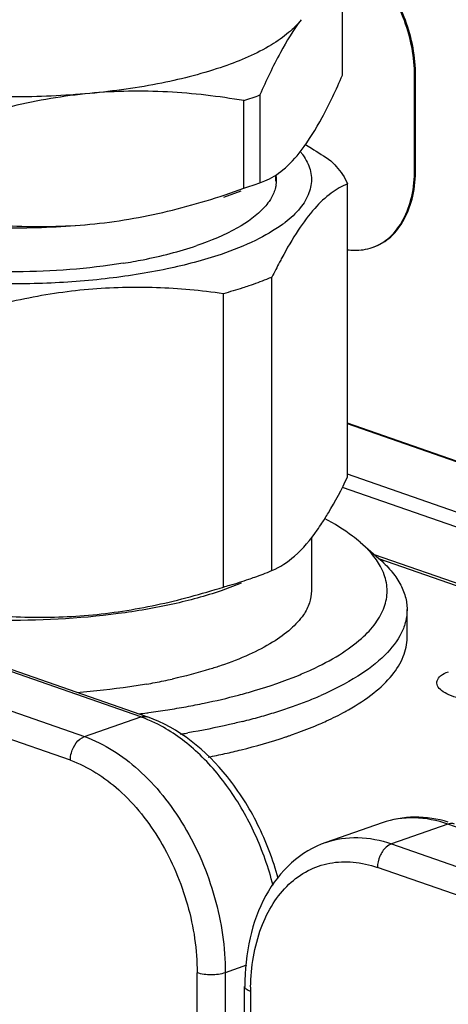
# Model space of a CAD drawing. Header units: millimetres. Extents: x -153 to 753, y 50 to 636.
# Tile 23 of 30: x 591 to 613, y 190 to 240. Entities that reach past the tile are written whole.
import ezdxf

# ---------------------------------------------------------------- set-up
doc = ezdxf.new("R2010")
doc.units = ezdxf.units.MM
doc.header["$LTSCALE"] = 23.1
doc.layers.get('0').update_dxf_attribs({"linetype": 'CONTINUOUS'})

msp = doc.modelspace()

# ---------------------------------------------------------------- linework, layer by layer
at = {"color": 7, "linetype": 'CONTINUOUS'}
for p, q in [((607.484, 237.05), (607.484, 241.447)), ((611.104, 232.336), (611.104, 237.022)), ((611.154, 232.353), (611.154, 237.04)), ((603.343, 236.06), (603.343, 231.663)), ((602.535, 231.381), (602.535, 235.778)), ((604.125, 232.045), (604.125, 231.735)), ((520.478, 231.808), (597.694, 204.881)), ((603.343, 231.663), (603.586, 231.75)), ((607.739, 216.902), (607.739, 231.609)), ((601.532, 230.931), (602.402, 231.261)), ((608.98, 228.415), (609.03, 228.433)), ((603.946, 212.217), (603.946, 226.924)), ((601.506, 211.389), (601.506, 226.096)), ((620.062, 215.314), (607.739, 219.609)), ((620.011, 215.296), (607.739, 219.574)), ((620.011, 212.77), (607.739, 217.048)), ((605.925, 213.884), (605.925, 211.196)), ((608.377, 213.633), (609.305, 212.825)), ((617.555, 209.922), (609.354, 212.781)), ((603.928, 212.21), (603.946, 212.217)), ((602.399, 211.577), (601.39, 211.199)), ((610.725, 208.853), (610.725, 210.259)), ((609.481, 199.569), (606.653, 198.583)), ((602.568, 167.439), (602.57, 191.363))]:
    msp.add_line(p, q, dxfattribs=at)
at = {"color": 9, "linetype": 'CONTINUOUS'}
for p, q in [((611.154, 237.04), (611.104, 237.022)), ((611.154, 232.353), (611.104, 232.336)), ((597.365, 204.874), (520.149, 231.801)), ((517.32, 230.815), (594.536, 203.888)), ((593.829, 202.705), (516.613, 229.631)), ((607.473, 216.396), (619.658, 212.149)), ((617.659, 210.024), (609.092, 213.01)), ((594.536, 203.888), (597.365, 204.874)), ((612.774, 199.498), (609.945, 198.512)), ((689.99, 172.568), (612.774, 199.498)), ((609.945, 198.512), (687.161, 171.582)), ((686.454, 170.399), (609.238, 197.329)), ((600.19, 166.582), (600.192, 192.05)), ((601.606, 192.05), (601.604, 167.075)), ((602.675, 192.423), (601.606, 192.05)), ((602.873, 191.113), (602.867, 167.533))]:
    msp.add_line(p, q, dxfattribs=at)
at = {"color": 7, "linetype": 'CONTINUOUS'}
for centre, radius, start, end in [((596.474, 254.492), 19.67, 289.2088, 290.4397), ((595.941, 256.02), 21.289, 288.042, 289.2096), ((602.777, 231.142), 3.326, 37.5857, 37.9307), ((596.474, 250.095), 19.67, 289.2088, 290.4397), ((602.513, 231.822), 1.662, 349.9034, 350.863), ((602.544, 231.817), 1.631, 350.8524, 357.0658), ((602.564, 231.816), 1.611, 357.0821, 6.6267), ((595.941, 251.624), 21.289, 288.042, 289.2096), ((600.766, 234.626), 6.268, 306.2034, 307.7282), ((629.537, 214.493), 28.45, 152.3891, 154.0902), ((625.979, 216.346), 24.439, 151.8086, 152.3736), ((596.553, 221.086), 11.841, 324.72, 326.7153), ((598.691, 222.96), 17.299, 292.3555, 294.6948), ((592.42, 236.499), 30.43, 279.9004, 281.5529), ((592.799, 234.639), 28.531, 281.5564, 282.4405), ((593.677, 238.714), 33.852, 281.7117, 284.6993), ((598.748, 223.488), 19.132, 291.1887, 293.5653), ((592.283, 245.776), 41.051, 279.0117, 280.3296), ((592.796, 242.938), 38.167, 280.3368, 281.7199), ((596.661, 229.103), 25.123, 287.3375, 289.2074), ((597.664, 226.251), 22.1, 289.1841, 291.2214), ((591.622, 250.227), 45.551, 277.1235, 277.6298), ((591.704, 249.608), 44.927, 277.6307, 277.7454), ((591.898, 248.221), 43.527, 277.7391, 279.009), ((594.847, 235.17), 31.456, 284.0367, 285.6453), ((595.717, 232.091), 28.257, 285.6288, 287.3572), ((601.501, 216.337), 12.758, 298.601, 299.5247), ((592.294, 247.064), 43.625, 279.3268, 279.4531), ((592.384, 246.527), 43.081, 279.4526, 279.8075), ((596.794, 227.312), 24.716, 288.507, 288.8497), ((596.98, 226.768), 24.14, 288.8496, 289.2164), ((593.283, 240.355), 38.231, 281.2538, 282.5479)]:
    msp.add_arc(centre, radius, start, end, dxfattribs=at)
at = {"color": 9, "linetype": 'CONTINUOUS'}
for centre, radius, start, end in [((595.224, 198.739), 6.498, 68.0944, 70.7641), ((594.994, 198.188), 7.096, 62.6745, 68.032), ((613.844, 191.112), 10.971, 178.8366, 179.9953)]:
    msp.add_arc(centre, radius, start, end, dxfattribs=at)
at = {"color": 7, "linetype": 'CONTINUOUS'}
for points, knots in [([(611.154, 237.04), (611.152, 237.503), (611.062, 238.447), (610.558, 240.254), (609.634, 241.892), (608.366, 243.099), (607.356, 243.684), (606.315, 243.93), (605.635, 243.837), (605.331, 243.731)], [0, 0, 0, 0, 0.138351, 0.281276, 0.559135, 0.686003, 0.800749, 0.903984, 1, 1, 1, 1]), ([(611.104, 237.022), (611.101, 237.487), (611.012, 238.43), (610.506, 240.238), (609.584, 241.875), (608.315, 243.082), (607.305, 243.667), (606.264, 243.912), (605.584, 243.819), (605.281, 243.713)], [0, 0, 0, 0, 0.138728, 0.281161, 0.559218, 0.686067, 0.800784, 0.904, 1, 1, 1, 1]), ([(605.414, 239.836), (605.23, 239.597), (604.76, 239.131), (603.498, 238.262), (602.356, 237.779), (601.532, 237.492)], [0, 0, 0, 0, 0.197149, 0.428945, 1, 1, 1, 1]), ([(605.414, 239.836), (605.017, 239.32), (604.27, 238.083), (603.659, 236.781), (603.343, 236.06)], [0, 0, 0, 0, 0.452566, 1, 1, 1, 1]), ([(594.807, 236.138), (593.517, 236.018), (590.925, 235.903), (587.114, 236.072), (583.558, 236.569), (581.331, 237.139), (580.318, 237.492)], [0, 0, 0, 0, 0.265409, 0.530786, 0.780385, 1, 1, 1, 1]), ([(601.532, 237.492), (600.519, 237.139), (598.292, 236.569), (596.02, 236.252), (594.807, 236.138)], [0, 0, 0, 0, 0.468021, 1, 1, 1, 1]), ([(605.414, 233.275), (605.81, 233.791), (606.558, 235.027), (607.169, 236.329), (607.484, 237.05)], [0, 0, 0, 0, 0.452566, 1, 1, 1, 1]), ([(594.807, 236.138), (593.495, 236.016), (590.872, 235.565), (588.334, 234.782), (587.08, 234.334)], [0, 0, 0, 0, 0.497431, 1, 1, 1, 1]), ([(602.535, 235.778), (601.269, 235.993), (598.697, 236.303), (596.102, 236.259), (594.807, 236.138)], [0, 0, 0, 0, 0.496773, 1, 1, 1, 1]), ([(605.599, 233.592), (605.708, 233.526), (606.148, 233.258), (606.58, 232.977), (606.901, 232.76)], [0, 0, 0, 0, 0.247857, 1, 1, 1, 1]), ([(603.586, 231.752), (603.913, 231.886), (604.602, 232.32), (605.142, 232.921), (605.414, 233.275)], [0, 0, 0, 0, 0.441896, 1, 1, 1, 1]), ([(605.413, 233.171), (605.443, 233.132), (605.555, 232.979), (605.653, 232.816), (605.714, 232.69)], [0, 0, 0, 0, 0.260384, 1, 1, 1, 1]), ([(605.714, 232.69), (605.83, 232.452), (605.982, 231.93), (605.843, 231.099), (605.356, 230.32), (604.878, 229.883), (604.602, 229.669)], [0, 0, 0, 0, 0.227377, 0.450119, 0.700473, 1, 1, 1, 1]), ([(606.901, 232.76), (606.995, 232.669), (607.326, 232.328), (607.603, 231.927), (607.739, 231.609)], [0, 0, 0, 0, 0.273869, 1, 1, 1, 1]), ([(608.98, 228.415), (609.301, 228.527), (609.926, 228.907), (610.604, 229.825), (611.021, 231.006), (611.101, 231.878), (611.104, 232.336)], [0, 0, 0, 0, 0.215516, 0.449358, 0.709996, 1, 1, 1, 1]), ([(609.03, 228.433), (609.352, 228.544), (609.977, 228.925), (610.656, 229.843), (611.071, 231.024), (611.152, 231.897), (611.154, 232.353)], [0, 0, 0, 0, 0.215651, 0.449194, 0.710503, 1, 1, 1, 1]), ([(607.739, 231.609), (607.449, 231.488), (606.847, 231.135), (606.013, 230.337), (605.194, 229.23), (604.694, 228.367), (604.439, 227.891)], [0, 0, 0, 0, 0.186063, 0.409052, 0.680084, 1, 1, 1, 1]), ([(594.807, 229.577), (596.12, 229.7), (598.742, 230.151), (601.28, 230.934), (602.535, 231.381)], [0, 0, 0, 0, 0.497431, 1, 1, 1, 1]), ([(604.15, 231.53), (604.139, 231.47), (604.081, 231.222), (603.969, 230.988), (603.865, 230.824)], [0, 0, 0, 0, 0.239079, 1, 1, 1, 1]), ([(580.318, 230.931), (581.331, 230.578), (583.558, 230.008), (587.114, 229.511), (590.925, 229.342), (593.517, 229.457), (594.807, 229.577)], [0, 0, 0, 0, 0.219615, 0.469214, 0.734591, 1, 1, 1, 1]), ([(603.865, 230.824), (603.844, 230.79), (603.754, 230.655), (603.652, 230.528), (603.569, 230.436)], [0, 0, 0, 0, 0.240408, 1, 1, 1, 1]), ([(596.475, 227.622), (594.71, 227.338), (591.118, 227.076), (586.704, 227.352), (583.416, 227.971), (581.343, 228.58), (579.671, 229.317), (578.757, 229.952), (578.413, 230.296)], [0, 0, 0, 0, 0.287121, 0.575843, 0.707309, 0.823782, 0.921839, 1, 1, 1, 1]), ([(603.569, 230.436), (603.189, 230.012), (602.09, 229.246), (600.873, 228.746), (600.169, 228.507)], [0, 0, 0, 0, 0.433693, 1, 1, 1, 1]), ([(587.08, 229.938), (588.346, 229.723), (590.918, 229.413), (593.512, 229.457), (594.807, 229.577)], [0, 0, 0, 0, 0.496773, 1, 1, 1, 1]), ([(604.469, 229.569), (604.047, 229.26), (603.046, 228.691), (601.979, 228.27), (601.39, 228.07)], [0, 0, 0, 0, 0.45642, 1, 1, 1, 1]), ([(601.39, 228.07), (600.506, 227.77), (598.583, 227.269), (595.515, 226.792), (592.212, 226.562), (588.844, 226.593), (585.583, 226.883), (582.592, 227.416), (580.023, 228.162), (578.514, 228.846), (577.88, 229.235)], [0, 0, 0, 0, 0.116435, 0.247261, 0.386837, 0.52889, 0.666947, 0.794835, 0.90717, 1, 1, 1, 1]), ([(596.475, 227.622), (596.81, 227.676), (598.057, 227.899), (599.291, 228.209), (600.169, 228.507)], [0, 0, 0, 0, 0.267596, 1, 1, 1, 1]), ([(607.746, 228.303), (607.852, 228.288), (608.266, 228.252), (608.689, 228.313), (608.98, 228.415)], [0, 0, 0, 0, 0.257877, 1, 1, 1, 1]), ([(603.946, 226.924), (603.854, 226.886), (603.471, 226.731), (603.082, 226.589), (602.786, 226.489)], [0, 0, 0, 0, 0.242172, 1, 1, 1, 1]), ([(601.506, 226.096), (600.392, 226.252), (598.137, 226.464), (594.719, 226.38), (591.306, 225.856), (589.075, 225.249), (587.971, 224.898)], [0, 0, 0, 0, 0.246084, 0.494843, 0.746337, 1, 1, 1, 1]), ([(602.786, 226.489), (602.683, 226.454), (602.259, 226.313), (601.831, 226.186), (601.506, 226.096)], [0, 0, 0, 0, 0.243307, 1, 1, 1, 1]), ([(606.451, 214.587), (606.563, 214.757), (607.031, 215.507), (607.441, 216.291), (607.739, 216.902)], [0, 0, 0, 0, 0.230561, 1, 1, 1, 1]), ([(608.377, 213.633), (608.253, 213.74), (607.694, 214.19), (607.076, 214.564), (606.586, 214.821)], [0, 0, 0, 0, 0.22804, 1, 1, 1, 1]), ([(603.946, 212.217), (604.358, 212.389), (605.228, 212.973), (605.884, 213.774), (606.219, 214.247)], [0, 0, 0, 0, 0.435064, 1, 1, 1, 1]), ([(609.581, 212.006), (609.529, 212.15), (609.246, 212.77), (608.774, 213.287), (608.377, 213.633)], [0, 0, 0, 0, 0.22404, 1, 1, 1, 1]), ([(609.305, 212.825), (609.525, 212.634), (609.919, 212.245), (610.378, 211.601), (610.66, 210.937), (610.725, 210.479), (610.725, 210.259)], [0, 0, 0, 0, 0.28988, 0.547586, 0.780609, 1, 1, 1, 1]), ([(602.786, 211.782), (602.885, 211.816), (603.269, 211.949), (603.649, 212.095), (603.928, 212.21)], [0, 0, 0, 0, 0.257636, 1, 1, 1, 1]), ([(608.439, 208.814), (608.7, 209.047), (609.153, 209.524), (609.616, 210.342), (609.777, 211.195), (609.673, 211.748), (609.581, 212.006)], [0, 0, 0, 0, 0.291455, 0.543116, 0.771558, 1, 1, 1, 1]), ([(601.39, 211.199), (600.601, 210.931), (598.893, 210.473), (595.161, 209.837), (590.219, 209.588), (585.329, 209.996), (581.759, 210.761), (580.17, 211.28), (579.451, 211.577)], [0, 0, 0, 0, 0.112226, 0.237499, 0.50907, 0.775808, 0.895295, 1, 1, 1, 1]), ([(587.971, 210.192), (589.084, 210.035), (591.339, 209.823), (594.757, 209.907), (598.17, 210.432), (600.401, 211.038), (601.506, 211.389)], [0, 0, 0, 0, 0.246084, 0.494843, 0.746337, 1, 1, 1, 1]), ([(601.506, 211.389), (601.616, 211.42), (602.045, 211.542), (602.471, 211.675), (602.786, 211.782)], [0, 0, 0, 0, 0.256609, 1, 1, 1, 1]), ([(605.925, 211.195), (605.925, 210.991), (605.85, 210.562), (605.649, 210.18), (605.525, 209.996)], [0, 0, 0, 0, 0.478542, 1, 1, 1, 1]), ([(605.525, 209.996), (605.347, 209.734), (604.868, 209.221), (603.938, 208.561), (602.756, 207.954), (601.869, 207.612), (601.39, 207.45)], [0, 0, 0, 0, 0.192607, 0.42238, 0.692072, 1, 1, 1, 1]), ([(610.725, 210.259), (610.725, 210.064), (610.675, 209.663), (610.37, 208.845), (609.579, 207.848), (608.175, 206.806), (607.035, 206.23), (606.397, 205.952)], [0, 0, 0, 0, 0.091208, 0.186899, 0.405117, 0.674245, 1, 1, 1, 1]), ([(607.788, 205.235), (608.229, 205.485), (609.018, 205.996), (609.972, 206.889), (610.579, 207.841), (610.725, 208.53), (610.725, 208.853)], [0, 0, 0, 0, 0.312976, 0.577416, 0.800974, 1, 1, 1, 1]), ([(605.919, 207.242), (606.404, 207.466), (607.286, 207.927), (608.098, 208.509), (608.439, 208.814)], [0, 0, 0, 0, 0.538831, 1, 1, 1, 1]), ([(601.39, 207.45), (601.201, 207.386), (600.396, 207.127), (599.575, 206.916), (598.945, 206.777)], [0, 0, 0, 0, 0.236898, 1, 1, 1, 1]), ([(602.267, 205.97), (602.537, 206.041), (603.553, 206.324), (604.554, 206.666), (605.271, 206.961)], [0, 0, 0, 0, 0.265311, 1, 1, 1, 1]), ([(597.652, 206.522), (597.372, 206.473), (596.213, 206.287), (595.044, 206.158), (594.158, 206.09)], [0, 0, 0, 0, 0.242517, 1, 1, 1, 1]), ([(604.254, 196.777), (604.003, 197.711), (603.319, 199.513), (601.419, 202.548), (599.273, 204.331), (597.694, 204.881)], [0, 0, 0, 0, 0.270132, 0.532992, 1, 1, 1, 1]), ([(606.357, 204.529), (606.468, 204.577), (606.891, 204.765), (607.307, 204.971), (607.608, 205.136)], [0, 0, 0, 0, 0.260052, 1, 1, 1, 1]), ([(602.476, 204.653), (602.256, 204.598), (601.344, 204.379), (600.423, 204.197), (599.722, 204.075)], [0, 0, 0, 0, 0.242145, 1, 1, 1, 1]), ([(604.926, 203.972), (605.051, 204.016), (605.533, 204.189), (606.009, 204.378), (606.357, 204.529)], [0, 0, 0, 0, 0.25861, 1, 1, 1, 1]), ([(601.589, 203.037), (601.858, 203.097), (602.885, 203.338), (603.901, 203.627), (604.64, 203.875)], [0, 0, 0, 0, 0.261666, 1, 1, 1, 1]), ([(612.794, 199.604), (612.249, 199.765), (611.126, 199.939), (610, 199.75), (609.481, 199.569)], [0, 0, 0, 0, 0.508149, 1, 1, 1, 1]), ([(606.653, 198.583), (606.024, 198.364), (604.818, 197.638), (603.513, 195.919), (602.737, 193.756), (602.58, 192.177), (602.58, 191.36)], [0, 0, 0, 0, 0.226883, 0.464719, 0.721611, 1, 1, 1, 1]), ([(602.863, 191.117), (602.786, 191.143), (602.663, 191.191), (602.57, 191.312), (602.57, 191.363)], [0, 0, 0, 0, 0.614174, 1, 1, 1, 1])]:
    msp.add_open_spline(points, degree=3, knots=knots, dxfattribs=at)
at = {"color": 9, "linetype": 'CONTINUOUS'}
for points, knots in [([(614.555, 205.545), (614.459, 205.579), (614.252, 205.618), (613.842, 205.69), (613.356, 205.79), (612.851, 205.958), (612.474, 206.159), (612.266, 206.378), (612.214, 206.565), (612.235, 206.752), (612.428, 206.992), (612.658, 207.095), (612.798, 207.144)], [0, 0, 0, 0, 0.08644, 0.178469, 0.354884, 0.507879, 0.628784, 0.71743, 0.754059, 0.78983, 0.873997, 1, 1, 1, 1]), ([(597.365, 204.874), (597.392, 204.884), (597.499, 204.913), (597.617, 204.908), (597.694, 204.881)], [0, 0, 0, 0, 0.265733, 1, 1, 1, 1]), ([(603.999, 196.43), (603.776, 197.309), (603.176, 199.013), (601.864, 201.309), (600.23, 203.196), (598.924, 204.144), (598.251, 204.491)], [0, 0, 0, 0, 0.267823, 0.529915, 0.776273, 1, 1, 1, 1]), ([(593.829, 202.705), (593.829, 202.832), (593.896, 203.296), (594.21, 203.774), (594.536, 203.888)], [0, 0, 0, 0, 0.268676, 1, 1, 1, 1]), ([(594.536, 203.888), (595.535, 203.54), (596.963, 202.606), (598.519, 200.943), (599.955, 198.867), (601.218, 195.896), (601.607, 193.321), (601.606, 192.05)], [0, 0, 0, 0, 0.218379, 0.340813, 0.469889, 0.737603, 1, 1, 1, 1]), ([(593.829, 202.705), (594.728, 202.391), (596.492, 201.236), (598.495, 198.676), (599.843, 195.512), (600.192, 193.194), (600.192, 192.05)], [0, 0, 0, 0, 0.218532, 0.469517, 0.737419, 1, 1, 1, 1]), ([(612.774, 199.498), (612.231, 199.688), (611.119, 199.914), (609.99, 199.746), (609.481, 199.569)], [0, 0, 0, 0, 0.516322, 1, 1, 1, 1]), ([(613.103, 199.505), (613.077, 199.514), (612.969, 199.541), (612.853, 199.526), (612.774, 199.498)], [0, 0, 0, 0, 0.241611, 1, 1, 1, 1]), ([(606.653, 198.583), (607.161, 198.76), (608.291, 198.928), (609.402, 198.702), (609.945, 198.512)], [0, 0, 0, 0, 0.483678, 1, 1, 1, 1]), ([(609.945, 198.512), (609.845, 198.478), (609.595, 198.313), (609.323, 197.899), (609.238, 197.52), (609.238, 197.329)], [0, 0, 0, 0, 0.219206, 0.602859, 1, 1, 1, 1]), ([(602.875, 191.335), (602.896, 192.342), (603.125, 193.819), (603.945, 195.517), (604.742, 196.507), (605.72, 197.215), (606.84, 197.602), (608.047, 197.649), (608.845, 197.466), (609.238, 197.329)], [0, 0, 0, 0, 0.291266, 0.421456, 0.541835, 0.6552, 0.766013, 0.87952, 1, 1, 1, 1]), ([(601.606, 192.05), (601.382, 191.972), (600.899, 191.924), (600.417, 191.972), (600.192, 192.05)], [0, 0, 0, 0, 0.499995, 1, 1, 1, 1])]:
    msp.add_open_spline(points, degree=3, knots=knots, dxfattribs=at)

doc.saveas('drawing.dxf')
